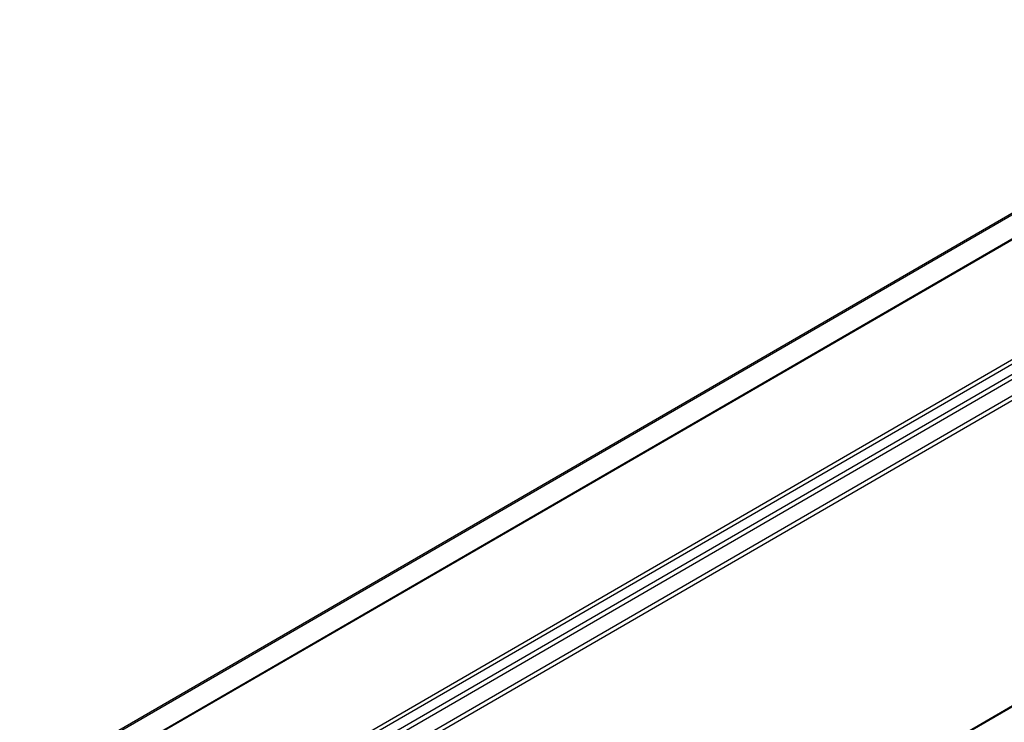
# Model space of a CAD drawing. Header units: millimetres. Extents: x -500 to 1029, y -592 to 328.
# Tile 10 of 24: x -160 to -144, y -38 to -27. Entities that reach past the tile are written whole.
import ezdxf

# ---------------------------------------------------------------- set-up
doc = ezdxf.new("R2010")
doc.units = ezdxf.units.MM

# ---------------------------------------------------------------- blocks, each defined once
blk = doc.blocks.new('REGLA_S-670-T__30', base_point=(-812.406, -232.303))
at = {"color": 3, "linetype": 'Continuous'}
for p, q in [((-786.432, -201.366), (-242.667, 113.351)), ((-786.243, -201.629), (-242.478, 113.088)), ((-242.478, 88.944), (-786.243, -225.774)), ((-798.781, -194.219), (-537.148, -42.793)), ((-535.432, -43.787), (-789.309, -190.724)), ((-526.806, -48.616), (-781.174, -195.837)), ((-527.088, -48.453), (-781.106, -195.471)), ((-527.075, -49.599), (-788.364, -200.826)), ((-788.174, -201.089), (-526.765, -49.792))]:
    blk.add_line(p, q, dxfattribs=at)
at = {"color": 7, "linetype": 'Continuous'}
for p, q in [((-242.519, 88.852), (-786.284, -225.865)), ((-798.929, -194.171), (-537.264, -42.726)), ((-535.491, -43.753), (-789.548, -190.795))]:
    blk.add_line(p, q, dxfattribs=at)
blk = doc.blocks.new('REGLA_S2-670-T__31', base_point=(-812.406, -246.449))
blk.add_blockref('REGLA_S-670-T__30', (-812.406, -232.303))
blk = doc.blocks.new('Iso0', base_point=(-732.75, -185))
blk.add_blockref('REGLA_S2-670-T__31', (-812.406, -246.449))

msp = doc.modelspace()

# ---------------------------------------------------------------- block references
at = {"xscale": 0.2, "yscale": 0.2, "zscale": 0.2}
msp.add_blockref('Iso0', (-146.55, -37), dxfattribs=at)

doc.saveas('drawing.dxf')
